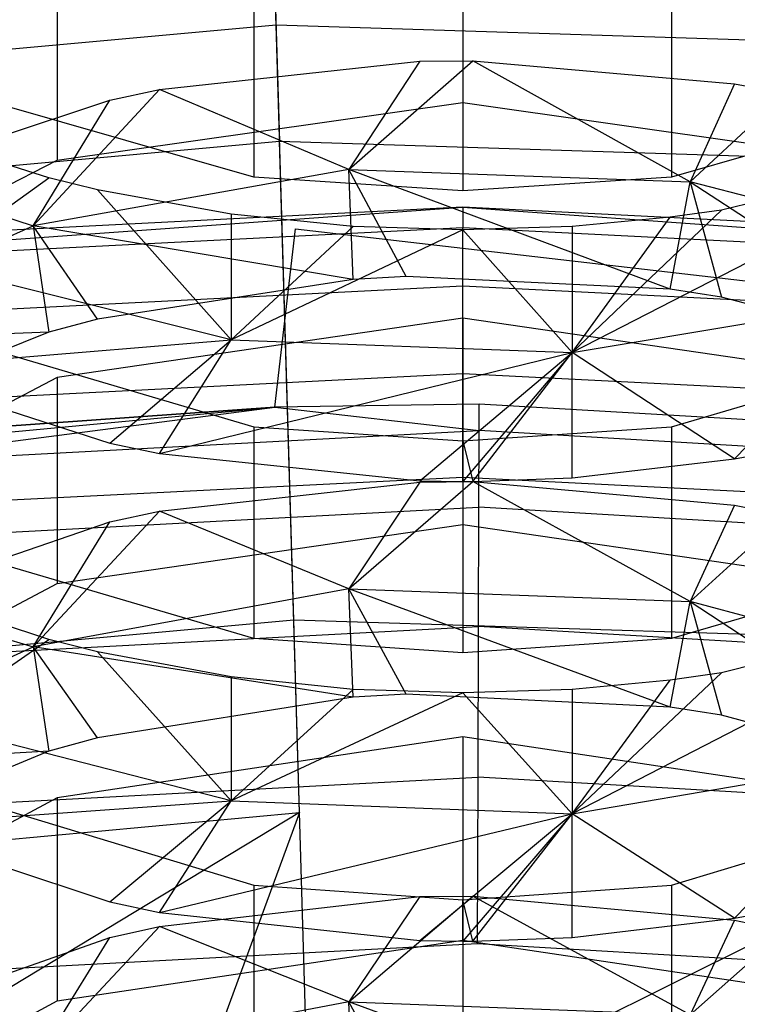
# Model space of a CAD drawing. Extents: x 0.1 to 26.5, y -19.1 to 0.
# Tile 176 of 256: x 13.149 to 13.415, y -9.824 to -9.459. Entities that reach past the tile are written whole.
import ezdxf

# ---------------------------------------------------------------- set-up
doc = ezdxf.new("R2010")
doc.units = 0
doc.header["$LTSCALE"] = 2.54
doc.layers.get('0').update_dxf_attribs({"linetype": 'CONTINUOUS'})

# ---------------------------------------------------------------- blocks, each defined once
blk = doc.blocks.new('7777_STL')
at = {"color": 0}
for p, q in [((13.24397, -9.46085, 36.88943), (13.2383, -9.2709, 36.61939)), ((13.24397, -9.46085, 36.88943), (13.2383, -9.2709, 36.61939)), ((13.23894, -9.29244, 33.35554), (13.24525, -9.50396, 32.97069)), ((13.23894, -9.29244, 33.35554), (13.24525, -9.50396, 32.97069)), ((13.31313, -9.41208, 15.00203), (13.31313, -9.48955, 14.94735)), ((13.31313, -9.41208, 15.00203), (13.31313, -9.48955, 14.94735)), ((13.16287, -9.43344, 15.03229), (13.16287, -9.51091, 14.97761)), ((13.16287, -9.43344, 15.03229), (13.16287, -9.51091, 14.97761)), ((13.23575, -9.43761, 15.75289), (13.23575, -9.51715, 15.70128)), ((13.23575, -9.43761, 15.75289), (13.23575, -9.51715, 15.70128)), ((13.39051, -9.43761, 15.75289), (13.39051, -9.51715, 15.70128)), ((13.39051, -9.43761, 15.75289), (13.39051, -9.51715, 15.70128)), ((13.31313, -9.44272, 15.76077), (13.31313, -9.52226, 15.70916)), ((13.31313, -9.44272, 15.76077), (13.31313, -9.52226, 15.70916)), ((13.24397, -9.46085, 36.88943), (12.9597, -9.48692, 36.88943)), ((13.24397, -9.46085, 36.88943), (12.9597, -9.48692, 36.88943)), ((13.52928, -9.46992, 36.88943), (13.24397, -9.46085, 36.88943)), ((13.25055, -9.68131, 37.13517), (13.24397, -9.46085, 36.88943)), ((13.52928, -9.46992, 36.88943), (13.24397, -9.46085, 36.88943)), ((13.25055, -9.68131, 37.13517), (13.24397, -9.46085, 36.88943)), ((13.20085, -9.48474, 14.94053), (13.2972, -9.47428, 14.92571)), ((13.20085, -9.48474, 14.94053), (13.2972, -9.47428, 14.92571)), ((13.27089, -9.51434, 14.89957), (13.31691, -9.47408, 14.92543)), ((13.27089, -9.51434, 14.89957), (13.31691, -9.47408, 14.92543)), ((13.2972, -9.47428, 14.92571), (13.27089, -9.51434, 14.89957)), ((13.2972, -9.47428, 14.92571), (13.27089, -9.51434, 14.89957)), ((13.2972, -9.47428, 14.92571), (13.31691, -9.47408, 14.92543)), ((13.2972, -9.47428, 14.92571), (13.31691, -9.47408, 14.92543)), ((13.31691, -9.47408, 14.92543), (13.41383, -9.4826, 14.93751)), ((13.39744, -9.51888, 14.90585), (13.31691, -9.47408, 14.92543)), ((13.39744, -9.51888, 14.90585), (13.31691, -9.47408, 14.92543)), ((13.31691, -9.47408, 14.92543), (13.41383, -9.4826, 14.93751)), ((13.23575, -9.51715, 15.70128), (13.09872, -9.478, 15.64095)), ((13.23575, -9.51715, 15.70128), (13.09872, -9.478, 15.64095)), ((13.52754, -9.478, 15.64095), (13.39051, -9.51715, 15.70128)), ((13.52754, -9.478, 15.64095), (13.39051, -9.51715, 15.70128)), ((13.15399, -9.53528, 14.92851), (13.20085, -9.48474, 14.94053)), ((13.15399, -9.53528, 14.92851), (13.20085, -9.48474, 14.94053)), ((13.18237, -9.48868, 14.94612), (13.20085, -9.48474, 14.94053)), ((13.18237, -9.48868, 14.94612), (13.20085, -9.48474, 14.94053)), ((13.27089, -9.51434, 14.89957), (13.20085, -9.48474, 14.94053)), ((13.27089, -9.51434, 14.89957), (13.20085, -9.48474, 14.94053)), ((13.41383, -9.4826, 14.93751), (13.39744, -9.51888, 14.90585)), ((13.41383, -9.4826, 14.93751), (13.39744, -9.51888, 14.90585)), ((13.43254, -9.48618, 14.94257), (13.39744, -9.51888, 14.90585)), ((13.43254, -9.48618, 14.94257), (13.39744, -9.51888, 14.90585)), ((13.41383, -9.4826, 14.93751), (13.43254, -9.48618, 14.94257)), ((13.41383, -9.4826, 14.93751), (13.43254, -9.48618, 14.94257)), ((13.09745, -9.51694, 14.98616), (13.18237, -9.48868, 14.94612)), ((13.09745, -9.51694, 14.98616), (13.18237, -9.48868, 14.94612)), ((13.15399, -9.53528, 14.92851), (13.18237, -9.48868, 14.94612)), ((13.15399, -9.53528, 14.92851), (13.18237, -9.48868, 14.94612)), ((13.16287, -9.51091, 14.97761), (13.31313, -9.48955, 14.94735)), ((13.16287, -9.51091, 14.97761), (13.31313, -9.48955, 14.94735)), ((13.31313, -9.48955, 14.94735), (13.46339, -9.51091, 14.97761)), ((13.31313, -9.48955, 14.94735), (13.46339, -9.51091, 14.97761)), ((13.24525, -9.50396, 32.97069), (12.96628, -9.52954, 32.97069)), ((13.24525, -9.50396, 32.97069), (12.96628, -9.52954, 32.97069)), ((13.15981, -9.51749, 15.70179), (13.1151, -9.50331, 15.67995)), ((13.15981, -9.51749, 15.70179), (13.1151, -9.50331, 15.67995)), ((13.25268, -9.75269, 32.60881), (13.24525, -9.50396, 32.97069)), ((13.25268, -9.75269, 32.60881), (13.24525, -9.50396, 32.97069)), ((13.52526, -9.51286, 32.97069), (13.24525, -9.50396, 32.97069)), ((13.52526, -9.51286, 32.97069), (13.24525, -9.50396, 32.97069)), ((13.49865, -9.50777, 15.68683), (13.35369, -9.58215, 15.69857)), ((13.49865, -9.50777, 15.68683), (13.35369, -9.58215, 15.69857)), ((13.49865, -9.50777, 15.68683), (13.40905, -9.52944, 15.72022)), ((13.49865, -9.50777, 15.68683), (13.40905, -9.52944, 15.72022)), ((13.04703, -9.57008, 15.06146), (13.16287, -9.51091, 14.97761)), ((13.04703, -9.57008, 15.06146), (13.16287, -9.51091, 14.97761)), ((13.27089, -9.51434, 14.89957), (13.15399, -9.53528, 14.92851)), ((13.27089, -9.51434, 14.89957), (13.15399, -9.53528, 14.92851)), ((13.38996, -9.55876, 14.87465), (13.27089, -9.51434, 14.89957)), ((13.27089, -9.51434, 14.89957), (13.39744, -9.51888, 14.90585)), ((13.27089, -9.51434, 14.89957), (13.39744, -9.51888, 14.90585)), ((13.29223, -9.55408, 14.86827), (13.27089, -9.51434, 14.89957)), ((13.38996, -9.55876, 14.87465), (13.27089, -9.51434, 14.89957)), ((13.29223, -9.55408, 14.86827), (13.27089, -9.51434, 14.89957)), ((13.2726, -9.5551, 14.86967), (13.27089, -9.51434, 14.89957)), ((13.2726, -9.5551, 14.86967), (13.27089, -9.51434, 14.89957)), ((13.09745, -9.51694, 14.98616), (13.15399, -9.53528, 14.92851)), ((13.09745, -9.51694, 14.98616), (13.15399, -9.53528, 14.92851)), ((13.1151, -9.54941, 15.64942), (13.15981, -9.51749, 15.70179)), ((13.1151, -9.54941, 15.64942), (13.15981, -9.51749, 15.70179)), ((13.17776, -9.52191, 15.70862), (13.15981, -9.51749, 15.70179)), ((13.17776, -9.52191, 15.70862), (13.15981, -9.51749, 15.70179)), ((13.31313, -9.52226, 15.70916), (13.23575, -9.51715, 15.70128)), ((13.31313, -9.52226, 15.70916), (13.23575, -9.51715, 15.70128)), ((13.39051, -9.51715, 15.70128), (13.31313, -9.52226, 15.70916)), ((13.39051, -9.51715, 15.70128), (13.31313, -9.52226, 15.70916)), ((13.38996, -9.55876, 14.87465), (13.39744, -9.51888, 14.90585)), ((13.38996, -9.55876, 14.87465), (13.39744, -9.51888, 14.90585)), ((13.50995, -9.54836, 14.94659), (13.39744, -9.51888, 14.90585)), ((13.39744, -9.51888, 14.90585), (13.40905, -9.56165, 14.87857)), ((13.39744, -9.51888, 14.90585), (13.40905, -9.56165, 14.87857)), ((13.39744, -9.51888, 14.90585), (13.49865, -9.58524, 14.91064)), ((13.39744, -9.51888, 14.90585), (13.49865, -9.58524, 14.91064)), ((13.50995, -9.54836, 14.94659), (13.39744, -9.51888, 14.90585)), ((13.2273, -9.53092, 15.7225), (13.17776, -9.52191, 15.70862)), ((13.17776, -9.52191, 15.70862), (13.2273, -9.57753, 15.69164)), ((13.17776, -9.52191, 15.70862), (13.2273, -9.57753, 15.69164)), ((13.2273, -9.53092, 15.7225), (13.17776, -9.52191, 15.70862)), ((12.99292, -9.55124, 28.37834), (13.31313, -9.52834, 28.37834)), ((12.99292, -9.55124, 28.37834), (13.31313, -9.52834, 28.37834)), ((13.31313, -9.52834, 28.37834), (13.0855, -9.53988, 25.47834)), ((13.31313, -9.52834, 25.47834), (13.0855, -9.53988, 25.47834)), ((13.31313, -9.52834, 28.37834), (13.0855, -9.53988, 25.47834)), ((13.31313, -9.52834, 25.47834), (13.0855, -9.53988, 25.47834)), ((13.54076, -9.53988, 25.47834), (13.31313, -9.52834, 28.37834)), ((13.31313, -9.52834, 28.37834), (13.63334, -9.55124, 28.37834)), ((13.54076, -9.53988, 25.47834), (13.31313, -9.52834, 28.37834)), ((13.54076, -9.53988, 25.47834), (13.31313, -9.52834, 25.47834)), ((13.31313, -9.52834, 25.47834), (13.31313, -9.52834, 28.37834)), ((13.31313, -9.52834, 25.47834), (13.31313, -9.52834, 28.37834)), ((13.31313, -9.52834, 28.37834), (13.63334, -9.55124, 28.37834)), ((13.31313, -9.52834, 25.47834), (13.31313, -9.53595, 25.44008)), ((13.54076, -9.53988, 25.47834), (13.31313, -9.52834, 25.47834)), ((13.31313, -9.52834, 25.47834), (13.31313, -9.53595, 25.44008)), ((13.40905, -9.52944, 15.72022), (13.35369, -9.58215, 15.69857)), ((13.40905, -9.52944, 15.72022), (13.35369, -9.58215, 15.69857)), ((13.40905, -9.52944, 15.72022), (13.38995, -9.53209, 15.7243)), ((13.40905, -9.52944, 15.72022), (13.38995, -9.53209, 15.7243)), ((13.27259, -9.53546, 15.72949), (13.2273, -9.53092, 15.7225)), ((13.2273, -9.53092, 15.7225), (13.2273, -9.57753, 15.69164)), ((13.2273, -9.53092, 15.7225), (13.2273, -9.57753, 15.69164)), ((13.27259, -9.53546, 15.72949), (13.2273, -9.53092, 15.7225)), ((13.38995, -9.53209, 15.7243), (13.35369, -9.53546, 15.72949)), ((13.35369, -9.58215, 15.69857), (13.38995, -9.53209, 15.7243)), ((13.35369, -9.58215, 15.69857), (13.38995, -9.53209, 15.7243)), ((13.38995, -9.53209, 15.7243), (13.35369, -9.53546, 15.72949)), ((13.05688, -9.57826, 14.98791), (13.15399, -9.53528, 14.92851)), ((13.05688, -9.57826, 14.98791), (13.15399, -9.53528, 14.92851)), ((13.31313, -9.53595, 25.44008), (13.08627, -9.54746, 25.44008)), ((13.31313, -9.53595, 25.44008), (13.08627, -9.54746, 25.44008)), ((13.15399, -9.53528, 14.92851), (13.15981, -9.57466, 14.89626)), ((13.2726, -9.5551, 14.86967), (13.15399, -9.53528, 14.92851)), ((13.2726, -9.5551, 14.86967), (13.15399, -9.53528, 14.92851)), ((13.17776, -9.56984, 14.88971), (13.15399, -9.53528, 14.92851)), ((13.17776, -9.56984, 14.88971), (13.15399, -9.53528, 14.92851)), ((13.15399, -9.53528, 14.92851), (13.15981, -9.57466, 14.89626)), ((13.27259, -9.53546, 15.72949), (13.2273, -9.57753, 15.69164)), ((13.27259, -9.53546, 15.72949), (13.2273, -9.57753, 15.69164)), ((13.31313, -9.53674, 15.73146), (13.2273, -9.57753, 15.69164)), ((13.31313, -9.53674, 15.73146), (13.2273, -9.57753, 15.69164)), ((13.24354, -9.60241, 28.87422), (13.25117, -9.53637, 28.87422)), ((13.24354, -9.60241, 29.47422), (13.25117, -9.53637, 29.47422)), ((13.24354, -9.60241, 28.87422), (13.25117, -9.53637, 28.87422)), ((13.24354, -9.60241, 29.47422), (13.25117, -9.53637, 29.47422)), ((13.25117, -9.53637, 28.87422), (13.88459, -9.60954, 28.87422)), ((13.25117, -9.53637, 29.47422), (13.25117, -9.53637, 28.87422)), ((13.25117, -9.53637, 29.47422), (13.88459, -9.60954, 29.47422)), ((13.25117, -9.53637, 28.87422), (13.88459, -9.60954, 28.87422)), ((13.25117, -9.53637, 29.47422), (13.25117, -9.53637, 28.87422)), ((13.25117, -9.53637, 29.47422), (13.88459, -9.60954, 29.47422)), ((13.31313, -9.53674, 15.73146), (13.27259, -9.53546, 15.72949)), ((13.31313, -9.53674, 15.73146), (13.27259, -9.53546, 15.72949)), ((13.35369, -9.53546, 15.72949), (13.31313, -9.53674, 15.73146)), ((13.35369, -9.53546, 15.72949), (13.31313, -9.53674, 15.73146)), ((13.53999, -9.54746, 25.44008), (13.31313, -9.53595, 25.44008)), ((13.31313, -9.55763, 25.40763), (13.31313, -9.53595, 25.44008)), ((13.53999, -9.54746, 25.44008), (13.31313, -9.53595, 25.44008)), ((13.31313, -9.55763, 25.40763), (13.31313, -9.53595, 25.44008)), ((13.31313, -9.53674, 15.73146), (13.35369, -9.58215, 15.69857)), ((13.31313, -9.53674, 15.73146), (13.35369, -9.58215, 15.69857)), ((13.35369, -9.53546, 15.72949), (13.35369, -9.58215, 15.69857)), ((13.35369, -9.53546, 15.72949), (13.35369, -9.58215, 15.69857)), ((13.2273, -9.57753, 15.69164), (13.1151, -9.54941, 15.64942)), ((13.2273, -9.57753, 15.69164), (13.1151, -9.54941, 15.64942)), ((13.2726, -9.5551, 14.86967), (13.17776, -9.56984, 14.88971)), ((13.2726, -9.5551, 14.86967), (13.17776, -9.56984, 14.88971)), ((13.29223, -9.55408, 14.86827), (13.2726, -9.5551, 14.86967)), ((13.29223, -9.55408, 14.86827), (13.2726, -9.5551, 14.86967)), ((13.38996, -9.55876, 14.87465), (13.29223, -9.55408, 14.86827)), ((13.38996, -9.55876, 14.87465), (13.29223, -9.55408, 14.86827)), ((13.31313, -9.55763, 25.40763), (13.08846, -9.56902, 25.40763)), ((13.31313, -9.55763, 25.40763), (13.08846, -9.56902, 25.40763)), ((13.53779, -9.56902, 25.40763), (13.31313, -9.55763, 25.40763)), ((13.31313, -9.59007, 25.38596), (13.31313, -9.55763, 25.40763)), ((13.53779, -9.56902, 25.40763), (13.31313, -9.55763, 25.40763)), ((13.31313, -9.59007, 25.38596), (13.31313, -9.55763, 25.40763)), ((13.40905, -9.56165, 14.87857), (13.38996, -9.55876, 14.87465)), ((13.40905, -9.56165, 14.87857), (13.38996, -9.55876, 14.87465)), ((13.35369, -9.58215, 15.69857), (13.47077, -9.56266, 15.66931)), ((13.35369, -9.58215, 15.69857), (13.47077, -9.56266, 15.66931)), ((13.49865, -9.58524, 14.91064), (13.40905, -9.56165, 14.87857)), ((13.49865, -9.58524, 14.91064), (13.40905, -9.56165, 14.87857)), ((13.41383, -9.62164, 15.65714), (13.47077, -9.56266, 15.66931)), ((13.41383, -9.62164, 15.65714), (13.47077, -9.56266, 15.66931)), ((13.09872, -9.56936, 15.57991), (13.23575, -9.60968, 15.63946)), ((13.09872, -9.56936, 15.57991), (13.23575, -9.60968, 15.63946)), ((13.17776, -9.56984, 14.88971), (13.15981, -9.57466, 14.89626)), ((13.17776, -9.56984, 14.88971), (13.15981, -9.57466, 14.89626)), ((13.31313, -9.5695, 14.88925), (13.16287, -9.59145, 14.91908)), ((13.31313, -9.5695, 14.88925), (13.16287, -9.59145, 14.91908)), ((13.46339, -9.59145, 14.91908), (13.31313, -9.5695, 14.88925)), ((13.31313, -9.5695, 14.88925), (13.31313, -9.64589, 14.83307)), ((13.46339, -9.59145, 14.91908), (13.31313, -9.5695, 14.88925)), ((13.31313, -9.5695, 14.88925), (13.31313, -9.64589, 14.83307)), ((13.39051, -9.60968, 15.63946), (13.52754, -9.56936, 15.57991)), ((13.39051, -9.60968, 15.63946), (13.52754, -9.56936, 15.57991)), ((13.15981, -9.57466, 14.89626), (13.05688, -9.57826, 14.98791)), ((13.15981, -9.57466, 14.89626), (13.05688, -9.57826, 14.98791)), ((13.15981, -9.57466, 14.89626), (13.07856, -9.60717, 14.94046)), ((13.15981, -9.57466, 14.89626), (13.07856, -9.60717, 14.94046)), ((13.09744, -9.58826, 15.60782), (13.2273, -9.57753, 15.69164)), ((13.09744, -9.58826, 15.60782), (13.2273, -9.57753, 15.69164)), ((13.18236, -9.61573, 15.64841), (13.2273, -9.57753, 15.69164)), ((13.18236, -9.61573, 15.64841), (13.2273, -9.57753, 15.69164)), ((13.20084, -9.61957, 15.65408), (13.2273, -9.57753, 15.69164)), ((13.20084, -9.61957, 15.65408), (13.2273, -9.57753, 15.69164)), ((13.2273, -9.57753, 15.69164), (13.35369, -9.58215, 15.69857)), ((13.2273, -9.57753, 15.69164), (13.35369, -9.58215, 15.69857)), ((13.20084, -9.61957, 15.65408), (13.35369, -9.58215, 15.69857)), ((13.20084, -9.61957, 15.65408), (13.35369, -9.58215, 15.69857)), ((13.2972, -9.62974, 15.66909), (13.35369, -9.58215, 15.69857)), ((13.2972, -9.62974, 15.66909), (13.35369, -9.58215, 15.69857)), ((13.35369, -9.58215, 15.69857), (13.31313, -9.62994, 15.6694)), ((13.35369, -9.58215, 15.69857), (13.31313, -9.62994, 15.6694)), ((13.3169, -9.62993, 15.66938), (13.35369, -9.58215, 15.69857)), ((13.3169, -9.62993, 15.66938), (13.35369, -9.58215, 15.69857)), ((13.35369, -9.62862, 15.66744), (13.35369, -9.58215, 15.69857)), ((13.35369, -9.62862, 15.66744), (13.35369, -9.58215, 15.69857)), ((13.41383, -9.62164, 15.65714), (13.35369, -9.58215, 15.69857)), ((13.41383, -9.62164, 15.65714), (13.35369, -9.58215, 15.69857)), ((13.09744, -9.58826, 15.60782), (13.18236, -9.61573, 15.64841)), ((13.09744, -9.58826, 15.60782), (13.18236, -9.61573, 15.64841)), ((13.16287, -9.59145, 14.91908), (13.04703, -9.65225, 15.00175)), ((13.16287, -9.59145, 14.91908), (13.04703, -9.65225, 15.00175)), ((13.31313, -9.59007, 25.38596), (13.09174, -9.6013, 25.38596)), ((13.31313, -9.59007, 25.38596), (13.09174, -9.6013, 25.38596)), ((13.16287, -9.59145, 14.91908), (13.16287, -9.66783, 14.8629)), ((13.16287, -9.59145, 14.91908), (13.16287, -9.66783, 14.8629)), ((13.53451, -9.6013, 25.38596), (13.31313, -9.59007, 25.38596)), ((13.31313, -9.62834, 25.37834), (13.31313, -9.59007, 25.38596)), ((13.53451, -9.6013, 25.38596), (13.31313, -9.59007, 25.38596)), ((13.31313, -9.62834, 25.37834), (13.31313, -9.59007, 25.38596)), ((12.9774, -9.62734, 28.87422), (13.24354, -9.60241, 28.87422)), ((12.9774, -9.62734, 28.87422), (13.24354, -9.60241, 28.87422)), ((13.24354, -9.60241, 28.87422), (13.07545, -9.61431, 29.47422)), ((13.07545, -9.61431, 29.47422), (13.24354, -9.60241, 29.47422)), ((13.24354, -9.60241, 28.87422), (13.07545, -9.61431, 29.47422)), ((13.07545, -9.61431, 29.47422), (13.24354, -9.60241, 29.47422)), ((13.07652, -9.62404, 29.53603), (13.24354, -9.60241, 29.47422)), ((13.07652, -9.62404, 29.53603), (13.24354, -9.60241, 29.47422)), ((13.31924, -9.60131, 29.47422), (13.24354, -9.60241, 29.47422)), ((13.31924, -9.60131, 29.47422), (13.24354, -9.60241, 29.47422)), ((13.24354, -9.60241, 29.47422), (13.24354, -9.60241, 28.87422)), ((13.24354, -9.60241, 29.47422), (13.31921, -9.6111, 29.53603)), ((13.24354, -9.60241, 29.47422), (13.31921, -9.6111, 29.53603)), ((13.24354, -9.60241, 29.47422), (13.24354, -9.60241, 28.87422)), ((13.31921, -9.6111, 29.53603), (13.31924, -9.60131, 29.47422)), ((13.31921, -9.6111, 29.53603), (13.31924, -9.60131, 29.47422)), ((13.56295, -9.61568, 29.47422), (13.31924, -9.60131, 29.47422)), ((13.56295, -9.61568, 29.47422), (13.31924, -9.60131, 29.47422)), ((13.23575, -9.60968, 15.63946), (13.31313, -9.61494, 15.64724)), ((13.23575, -9.60968, 15.63946), (13.31313, -9.61494, 15.64724)), ((13.23575, -9.60968, 15.63946), (13.23575, -9.6882, 15.58631)), ((13.23575, -9.60968, 15.63946), (13.23575, -9.6882, 15.58631)), ((13.31313, -9.61494, 15.64724), (13.39051, -9.60968, 15.63946)), ((13.31313, -9.61494, 15.64724), (13.39051, -9.60968, 15.63946)), ((13.39051, -9.60968, 15.63946), (13.39051, -9.6882, 15.58631)), ((13.39051, -9.60968, 15.63946), (13.39051, -9.6882, 15.58631)), ((13.07652, -9.62404, 29.53603), (13.31921, -9.6111, 29.53603)), ((13.07652, -9.62404, 29.53603), (13.31921, -9.6111, 29.53603)), ((13.31913, -9.6395, 29.59178), (13.31921, -9.6111, 29.53603)), ((13.31913, -9.6395, 29.59178), (13.31921, -9.6111, 29.53603)), ((13.56182, -9.62541, 29.53603), (13.31921, -9.6111, 29.53603)), ((13.56182, -9.62541, 29.53603), (13.31921, -9.6111, 29.53603)), ((13.18236, -9.61573, 15.64841), (13.20084, -9.61957, 15.65408)), ((13.18236, -9.61573, 15.64841), (13.20084, -9.61957, 15.65408)), ((13.31313, -9.61494, 15.64724), (13.3169, -9.62993, 15.66938)), ((13.31313, -9.62994, 15.6694), (13.31313, -9.61494, 15.64724)), ((13.31313, -9.61494, 15.64724), (13.31313, -9.69347, 15.59409)), ((13.31313, -9.61494, 15.64724), (13.31313, -9.69347, 15.59409)), ((13.20084, -9.61957, 15.65408), (13.2972, -9.62974, 15.66909)), ((13.20084, -9.61957, 15.65408), (13.2972, -9.62974, 15.66909)), ((13.41383, -9.62164, 15.65714), (13.43253, -9.61817, 15.65201)), ((13.41383, -9.62164, 15.65714), (13.43253, -9.61817, 15.65201)), ((13.35369, -9.62862, 15.66744), (13.41383, -9.62164, 15.65714)), ((13.35369, -9.62862, 15.66744), (13.41383, -9.62164, 15.65714)), ((13.09562, -9.63937, 25.37834), (13.31313, -9.62834, 25.37834)), ((13.09562, -9.63937, 25.37834), (13.31313, -9.62834, 25.37834)), ((13.31313, -9.62834, 25.37834), (13.53064, -9.63937, 25.37834)), ((13.31313, -9.62834, 25.37834), (13.53064, -9.63937, 25.37834)), ((13.20085, -9.64093, 14.82633), (13.2972, -9.63019, 14.81172)), ((13.20085, -9.64093, 14.82633), (13.2972, -9.63019, 14.81172)), ((13.27089, -9.66981, 14.78475), (13.31691, -9.62999, 14.81144)), ((13.27089, -9.66981, 14.78475), (13.31691, -9.62999, 14.81144)), ((13.2972, -9.63019, 14.81172), (13.27089, -9.66981, 14.78475)), ((13.2972, -9.63019, 14.81172), (13.27089, -9.66981, 14.78475)), ((13.2972, -9.62974, 15.66909), (13.31313, -9.62994, 15.6694)), ((13.2972, -9.62974, 15.66909), (13.31313, -9.62994, 15.6694)), ((13.2972, -9.63019, 14.81172), (13.31691, -9.62999, 14.81144)), ((13.2972, -9.63019, 14.81172), (13.31691, -9.62999, 14.81144)), ((13.31313, -9.62994, 15.6694), (13.3169, -9.62993, 15.66938)), ((13.3169, -9.62993, 15.66938), (13.35369, -9.62862, 15.66744)), ((13.3169, -9.62993, 15.66938), (13.35369, -9.62862, 15.66744)), ((13.31691, -9.62999, 14.81144), (13.41383, -9.63874, 14.82335)), ((13.39744, -9.67447, 14.79094), (13.31691, -9.62999, 14.81144)), ((13.39744, -9.67447, 14.79094), (13.31691, -9.62999, 14.81144)), ((13.31691, -9.62999, 14.81144), (13.41383, -9.63874, 14.82335)), ((13.41383, -9.63874, 14.82335), (13.39744, -9.67447, 14.79094)), ((13.41383, -9.63874, 14.82335), (13.39744, -9.67447, 14.79094)), ((13.41383, -9.63874, 14.82335), (13.43254, -9.64242, 14.82834)), ((13.41383, -9.63874, 14.82335), (13.43254, -9.64242, 14.82834)), ((13.07962, -9.65228, 29.59178), (13.31913, -9.6395, 29.59178)), ((13.07962, -9.65228, 29.59178), (13.31913, -9.6395, 29.59178)), ((13.15399, -9.69131, 14.81327), (13.20085, -9.64093, 14.82633)), ((13.15399, -9.69131, 14.81327), (13.20085, -9.64093, 14.82633)), ((13.18237, -9.64499, 14.83185), (13.20085, -9.64093, 14.82633)), ((13.18237, -9.64499, 14.83185), (13.20085, -9.64093, 14.82633)), ((13.27089, -9.66981, 14.78475), (13.20085, -9.64093, 14.82633)), ((13.27089, -9.66981, 14.78475), (13.20085, -9.64093, 14.82633)), ((13.319, -9.68375, 29.63603), (13.31913, -9.6395, 29.59178)), ((13.319, -9.68375, 29.63603), (13.31913, -9.6395, 29.59178)), ((13.55856, -9.65362, 29.59178), (13.31913, -9.6395, 29.59178)), ((13.55856, -9.65362, 29.59178), (13.31913, -9.6395, 29.59178)), ((13.43254, -9.64242, 14.82834), (13.39744, -9.67447, 14.79094)), ((13.43254, -9.64242, 14.82834), (13.39744, -9.67447, 14.79094)), ((13.09745, -9.67403, 14.87132), (13.18237, -9.64499, 14.83185)), ((13.09745, -9.67403, 14.87132), (13.18237, -9.64499, 14.83185)), ((13.15399, -9.69131, 14.81327), (13.18237, -9.64499, 14.83185)), ((13.15399, -9.69131, 14.81327), (13.18237, -9.64499, 14.83185)), ((13.16287, -9.66783, 14.8629), (13.31313, -9.64589, 14.83307)), ((13.16287, -9.66783, 14.8629), (13.31313, -9.64589, 14.83307)), ((13.31313, -9.64589, 14.83307), (13.46339, -9.66783, 14.8629)), ((13.31313, -9.64589, 14.83307), (13.46339, -9.66783, 14.8629)), ((13.23575, -9.6882, 15.58631), (13.09872, -9.64789, 15.52675)), ((13.23575, -9.6882, 15.58631), (13.09872, -9.64789, 15.52675)), ((13.52754, -9.64789, 15.52675), (13.39051, -9.6882, 15.58631)), ((13.52754, -9.64789, 15.52675), (13.39051, -9.6882, 15.58631)), ((13.04703, -9.72864, 14.94557), (13.16287, -9.66783, 14.8629)), ((13.04703, -9.72864, 14.94557), (13.16287, -9.66783, 14.8629)), ((13.27089, -9.66981, 14.78475), (13.15399, -9.69131, 14.81327)), ((13.27089, -9.66981, 14.78475), (13.15399, -9.69131, 14.81327)), ((13.38996, -9.71361, 14.75906), (13.27089, -9.66981, 14.78475)), ((13.27089, -9.66981, 14.78475), (13.39744, -9.67447, 14.79094)), ((13.27089, -9.66981, 14.78475), (13.39744, -9.67447, 14.79094)), ((13.29223, -9.7088, 14.75278), (13.27089, -9.66981, 14.78475)), ((13.38996, -9.71361, 14.75906), (13.27089, -9.66981, 14.78475)), ((13.29223, -9.7088, 14.75278), (13.27089, -9.66981, 14.78475)), ((13.2726, -9.70985, 14.75415), (13.27089, -9.66981, 14.78475)), ((13.2726, -9.70985, 14.75415), (13.27089, -9.66981, 14.78475)), ((13.09745, -9.67403, 14.87132), (13.15399, -9.69131, 14.81327)), ((13.09745, -9.67403, 14.87132), (13.15399, -9.69131, 14.81327)), ((13.15981, -9.68852, 15.58678), (13.1151, -9.67392, 15.56522)), ((13.15981, -9.68852, 15.58678), (13.1151, -9.67392, 15.56522)), ((13.38996, -9.71361, 14.75906), (13.39744, -9.67447, 14.79094)), ((13.38996, -9.71361, 14.75906), (13.39744, -9.67447, 14.79094)), ((13.50995, -9.70474, 14.83109), (13.39744, -9.67447, 14.79094)), ((13.39744, -9.67447, 14.79094), (13.40905, -9.71657, 14.76292)), ((13.39744, -9.67447, 14.79094), (13.40905, -9.71657, 14.76292)), ((13.39744, -9.67447, 14.79094), (13.49865, -9.7408, 14.79452)), ((13.39744, -9.67447, 14.79094), (13.49865, -9.7408, 14.79452)), ((13.50995, -9.70474, 14.83109), (13.39744, -9.67447, 14.79094)), ((13.49865, -9.67852, 15.572), (13.35369, -9.75312, 15.58229)), ((13.49865, -9.67852, 15.572), (13.35369, -9.75312, 15.58229)), ((13.49865, -9.67852, 15.572), (13.40905, -9.70083, 15.60497)), ((13.49865, -9.67852, 15.572), (13.40905, -9.70083, 15.60497)), ((13.25055, -9.68131, 37.13517), (12.99332, -9.70489, 37.13517)), ((13.25055, -9.68131, 37.13517), (12.99332, -9.70489, 37.13517)), ((13.50872, -9.68951, 37.13517), (13.25055, -9.68131, 37.13517)), ((13.25794, -9.92918, 37.3532), (13.25055, -9.68131, 37.13517)), ((13.50872, -9.68951, 37.13517), (13.25055, -9.68131, 37.13517)), ((13.25794, -9.92918, 37.3532), (13.25055, -9.68131, 37.13517)), ((13.08445, -9.69626, 29.63603), (13.319, -9.68375, 29.63603)), ((13.08445, -9.69626, 29.63603), (13.319, -9.68375, 29.63603)), ((13.31885, -9.7395, 29.66443), (13.319, -9.68375, 29.63603)), ((13.31885, -9.7395, 29.66443), (13.319, -9.68375, 29.63603)), ((13.55349, -9.69758, 29.63603), (13.319, -9.68375, 29.63603)), ((13.55349, -9.69758, 29.63603), (13.319, -9.68375, 29.63603)), ((13.1151, -9.71943, 15.53379), (13.15981, -9.68852, 15.58678)), ((13.1151, -9.71943, 15.53379), (13.15981, -9.68852, 15.58678)), ((13.17776, -9.69308, 15.59351), (13.15981, -9.68852, 15.58678)), ((13.17776, -9.69308, 15.59351), (13.15981, -9.68852, 15.58678)), ((13.31313, -9.69347, 15.59409), (13.23575, -9.6882, 15.58631)), ((13.31313, -9.69347, 15.59409), (13.23575, -9.6882, 15.58631)), ((13.39051, -9.6882, 15.58631), (13.31313, -9.69347, 15.59409)), ((13.39051, -9.6882, 15.58631), (13.31313, -9.69347, 15.59409)), ((13.05688, -9.73544, 14.87182), (13.15399, -9.69131, 14.81327)), ((13.05688, -9.73544, 14.87182), (13.15399, -9.69131, 14.81327)), ((13.15399, -9.69131, 14.81327), (13.15981, -9.72994, 14.78035)), ((13.2726, -9.70985, 14.75415), (13.15399, -9.69131, 14.81327)), ((13.2726, -9.70985, 14.75415), (13.15399, -9.69131, 14.81327)), ((13.17776, -9.72499, 14.7739), (13.15399, -9.69131, 14.81327)), ((13.17776, -9.72499, 14.7739), (13.15399, -9.69131, 14.81327)), ((13.15399, -9.69131, 14.81327), (13.15981, -9.72994, 14.78035)), ((13.2273, -9.70236, 15.60722), (13.17776, -9.69308, 15.59351)), ((13.17776, -9.69308, 15.59351), (13.2273, -9.74836, 15.57545)), ((13.17776, -9.69308, 15.59351), (13.2273, -9.74836, 15.57545)), ((13.2273, -9.70236, 15.60722), (13.17776, -9.69308, 15.59351)), ((13.40905, -9.70083, 15.60497), (13.35369, -9.75312, 15.58229)), ((13.40905, -9.70083, 15.60497), (13.35369, -9.75312, 15.58229)), ((13.40905, -9.70083, 15.60497), (13.38995, -9.70356, 15.609)), ((13.40905, -9.70083, 15.60497), (13.38995, -9.70356, 15.609)), ((13.2726, -9.70703, 15.61412), (13.2273, -9.70236, 15.60722)), ((13.2273, -9.70236, 15.60722), (13.2273, -9.74836, 15.57545)), ((13.2273, -9.70236, 15.60722), (13.2273, -9.74836, 15.57545)), ((13.2726, -9.70703, 15.61412), (13.2273, -9.70236, 15.60722)), ((13.38995, -9.70356, 15.609), (13.35369, -9.70702, 15.61412)), ((13.35369, -9.75312, 15.58229), (13.38995, -9.70356, 15.609)), ((13.35369, -9.75312, 15.58229), (13.38995, -9.70356, 15.609)), ((13.38995, -9.70356, 15.609), (13.35369, -9.70702, 15.61412)), ((13.2726, -9.70703, 15.61412), (13.2273, -9.74836, 15.57545)), ((13.2726, -9.70703, 15.61412), (13.2273, -9.74836, 15.57545)), ((13.31313, -9.70835, 15.61607), (13.2273, -9.74836, 15.57545)), ((13.31313, -9.70835, 15.61607), (13.2273, -9.74836, 15.57545)), ((13.31313, -9.70835, 15.61607), (13.2726, -9.70703, 15.61412)), ((13.31313, -9.70835, 15.61607), (13.2726, -9.70703, 15.61412)), ((13.35369, -9.70702, 15.61412), (13.31313, -9.70835, 15.61607)), ((13.35369, -9.70702, 15.61412), (13.31313, -9.70835, 15.61607)), ((13.31313, -9.70835, 15.61607), (13.35369, -9.75312, 15.58229)), ((13.31313, -9.70835, 15.61607), (13.35369, -9.75312, 15.58229)), ((13.35369, -9.70702, 15.61412), (13.35369, -9.75312, 15.58229)), ((13.35369, -9.70702, 15.61412), (13.35369, -9.75312, 15.58229)), ((13.2726, -9.70985, 14.75415), (13.17776, -9.72499, 14.7739)), ((13.2726, -9.70985, 14.75415), (13.17776, -9.72499, 14.7739)), ((13.29223, -9.7088, 14.75278), (13.2726, -9.70985, 14.75415)), ((13.29223, -9.7088, 14.75278), (13.2726, -9.70985, 14.75415)), ((13.38996, -9.71361, 14.75906), (13.29223, -9.7088, 14.75278)), ((13.38996, -9.71361, 14.75906), (13.29223, -9.7088, 14.75278)), ((13.40905, -9.71657, 14.76292), (13.38996, -9.71361, 14.75906)), ((13.40905, -9.71657, 14.76292), (13.38996, -9.71361, 14.75906)), ((13.2273, -9.74836, 15.57545), (13.1151, -9.71943, 15.53379)), ((13.2273, -9.74836, 15.57545), (13.1151, -9.71943, 15.53379)), ((13.49865, -9.7408, 14.79452), (13.40905, -9.71657, 14.76292)), ((13.49865, -9.7408, 14.79452), (13.40905, -9.71657, 14.76292)), ((13.17776, -9.72499, 14.7739), (13.15981, -9.72994, 14.78035)), ((13.17776, -9.72499, 14.7739), (13.15981, -9.72994, 14.78035)), ((13.31313, -9.72463, 14.77343), (13.16287, -9.74716, 14.80282)), ((13.31313, -9.72463, 14.77343), (13.16287, -9.74716, 14.80282)), ((13.46339, -9.74716, 14.80282), (13.31313, -9.72463, 14.77343)), ((13.31313, -9.72463, 14.77343), (13.31313, -9.79989, 14.71574)), ((13.46339, -9.74716, 14.80282), (13.31313, -9.72463, 14.77343)), ((13.31313, -9.72463, 14.77343), (13.31313, -9.79989, 14.71574)), ((13.15981, -9.72994, 14.78035), (13.05688, -9.73544, 14.87182)), ((13.15981, -9.72994, 14.78035), (13.05688, -9.73544, 14.87182)), ((13.15981, -9.72994, 14.78035), (13.07856, -9.76332, 14.8239)), ((13.15981, -9.72994, 14.78035), (13.07856, -9.76332, 14.8239)), ((13.35369, -9.75312, 15.58229), (13.47077, -9.73307, 15.55342)), ((13.35369, -9.75312, 15.58229), (13.47077, -9.73307, 15.55342)), ((13.41383, -9.79181, 15.5401), (13.47077, -9.73307, 15.55342)), ((13.41383, -9.79181, 15.5401), (13.47077, -9.73307, 15.55342)), ((13.09053, -9.75168, 29.66443), (13.31885, -9.7395, 29.66443)), ((13.09053, -9.75168, 29.66443), (13.31885, -9.7395, 29.66443)), ((13.09872, -9.73806, 15.46393), (13.23575, -9.77953, 15.52269)), ((13.09872, -9.73806, 15.46393), (13.23575, -9.77953, 15.52269)), ((13.31867, -9.80131, 29.67422), (13.31885, -9.7395, 29.66443)), ((13.31867, -9.80131, 29.67422), (13.31885, -9.7395, 29.66443)), ((13.54709, -9.75296, 29.66443), (13.31885, -9.7395, 29.66443)), ((13.54709, -9.75296, 29.66443), (13.31885, -9.7395, 29.66443)), ((13.39051, -9.77953, 15.52269), (13.52754, -9.73806, 15.46393)), ((13.39051, -9.77953, 15.52269), (13.52754, -9.73806, 15.46393)), ((13.16287, -9.74716, 14.80282), (13.04703, -9.80959, 14.88427)), ((13.16287, -9.74716, 14.80282), (13.04703, -9.80959, 14.88427)), ((13.09744, -9.75747, 15.49144), (13.2273, -9.74836, 15.57545)), ((13.09744, -9.75747, 15.49144), (13.2273, -9.74836, 15.57545)), ((13.16287, -9.74716, 14.80282), (13.16287, -9.82242, 14.74514)), ((13.16287, -9.74716, 14.80282), (13.16287, -9.82242, 14.74514)), ((13.18236, -9.78573, 15.53148), (13.2273, -9.74836, 15.57545)), ((13.18236, -9.78573, 15.53148), (13.2273, -9.74836, 15.57545)), ((13.20084, -9.78967, 15.53707), (13.2273, -9.74836, 15.57545)), ((13.20084, -9.78967, 15.53707), (13.2273, -9.74836, 15.57545)), ((13.2273, -9.74836, 15.57545), (13.35369, -9.75312, 15.58229)), ((13.2273, -9.74836, 15.57545), (13.35369, -9.75312, 15.58229)), ((13.25268, -9.75269, 32.60881), (12.92317, -9.95178, 32.37004)), ((13.25268, -9.75269, 32.60881), (12.92317, -9.95178, 32.37004)), ((13.00421, -9.77548, 32.60881), (13.25268, -9.75269, 32.60881)), ((13.00421, -9.77548, 32.60881), (13.25268, -9.75269, 32.60881)), ((13.25268, -9.75269, 32.60881), (13.19327, -9.91447, 32.37004)), ((13.25268, -9.75269, 32.60881), (13.19327, -9.91447, 32.37004)), ((13.20084, -9.78967, 15.53707), (13.35369, -9.75312, 15.58229)), ((13.20084, -9.78967, 15.53707), (13.35369, -9.75312, 15.58229)), ((13.2972, -9.80013, 15.55189), (13.35369, -9.75312, 15.58229)), ((13.2972, -9.80013, 15.55189), (13.35369, -9.75312, 15.58229)), ((13.35369, -9.75312, 15.58229), (13.31313, -9.80034, 15.55219)), ((13.35369, -9.75312, 15.58229), (13.31313, -9.80034, 15.55219)), ((13.3169, -9.80033, 15.55217), (13.35369, -9.75312, 15.58229)), ((13.3169, -9.80033, 15.55217), (13.35369, -9.75312, 15.58229)), ((13.35369, -9.79898, 15.55026), (13.35369, -9.75312, 15.58229)), ((13.35369, -9.79898, 15.55026), (13.35369, -9.75312, 15.58229)), ((13.41383, -9.79181, 15.5401), (13.35369, -9.75312, 15.58229)), ((13.41383, -9.79181, 15.5401), (13.35369, -9.75312, 15.58229)), ((13.09744, -9.75747, 15.49144), (13.18236, -9.78573, 15.53148)), ((13.09744, -9.75747, 15.49144), (13.18236, -9.78573, 15.53148)), ((13.50206, -9.76062, 32.60881), (13.19327, -9.91447, 32.37004)), ((13.50206, -9.76062, 32.60881), (13.19327, -9.91447, 32.37004)), ((13.23575, -9.77953, 15.52269), (13.31313, -9.78494, 15.53037)), ((13.23575, -9.77953, 15.52269), (13.31313, -9.78494, 15.53037)), ((13.23575, -9.77953, 15.52269), (13.23575, -9.857, 15.46802)), ((13.23575, -9.77953, 15.52269), (13.23575, -9.857, 15.46802)), ((13.31313, -9.78494, 15.53037), (13.39051, -9.77953, 15.52269)), ((13.31313, -9.78494, 15.53037), (13.39051, -9.77953, 15.52269)), ((13.39051, -9.77953, 15.52269), (13.39051, -9.857, 15.46802)), ((13.39051, -9.77953, 15.52269), (13.39051, -9.857, 15.46802)), ((13.20085, -9.79482, 14.70913), (13.2972, -9.78379, 14.69473)), ((13.20085, -9.79482, 14.70913), (13.2972, -9.78379, 14.69473)), ((13.27089, -9.82285, 14.667), (13.31691, -9.78358, 14.69446)), ((13.27089, -9.82285, 14.667), (13.31691, -9.78358, 14.69446)), ((13.2972, -9.78379, 14.69473), (13.27089, -9.82285, 14.667)), ((13.2972, -9.78379, 14.69473), (13.27089, -9.82285, 14.667)), ((13.2972, -9.78379, 14.69473), (13.31691, -9.78358, 14.69446)), ((13.2972, -9.78379, 14.69473), (13.31691, -9.78358, 14.69446)), ((13.3169, -9.80033, 15.55217), (13.31313, -9.78494, 15.53037)), ((13.31313, -9.80034, 15.55219), (13.31313, -9.78494, 15.53037)), ((13.31313, -9.78494, 15.53037), (13.31313, -9.86242, 15.4757)), ((13.31313, -9.78494, 15.53037), (13.31313, -9.86242, 15.4757)), ((13.31691, -9.78358, 14.69446), (13.41383, -9.79257, 14.70619)), ((13.39744, -9.82764, 14.67309), (13.31691, -9.78358, 14.69446)), ((13.39744, -9.82764, 14.67309), (13.31691, -9.78358, 14.69446)), ((13.31691, -9.78358, 14.69446), (13.41383, -9.79257, 14.70619)), ((13.18236, -9.78573, 15.53148), (13.20084, -9.78967, 15.53707)), ((13.18236, -9.78573, 15.53148), (13.20084, -9.78967, 15.53707)), ((13.41383, -9.79181, 15.5401), (13.43253, -9.78823, 15.53503)), ((13.41383, -9.79181, 15.5401), (13.43253, -9.78823, 15.53503)), ((13.20084, -9.78967, 15.53707), (13.2972, -9.80013, 15.55189)), ((13.20084, -9.78967, 15.53707), (13.2972, -9.80013, 15.55189)), ((13.35369, -9.79898, 15.55026), (13.41383, -9.79181, 15.5401)), ((13.35369, -9.79898, 15.55026), (13.41383, -9.79181, 15.5401)), ((13.41383, -9.79257, 14.70619), (13.39744, -9.82764, 14.67309)), ((13.41383, -9.79257, 14.70619), (13.39744, -9.82764, 14.67309)), ((13.41383, -9.79257, 14.70619), (13.43254, -9.79634, 14.71111)), ((13.41383, -9.79257, 14.70619), (13.43254, -9.79634, 14.71111)), ((13.15399, -9.84491, 14.69508), (13.20085, -9.79482, 14.70913)), ((13.15399, -9.84491, 14.69508), (13.20085, -9.79482, 14.70913)), ((13.18237, -9.79898, 14.71456), (13.20085, -9.79482, 14.70913)), ((13.18237, -9.79898, 14.71456), (13.20085, -9.79482, 14.70913)), ((13.27089, -9.82285, 14.667), (13.20085, -9.79482, 14.70913)), ((13.27089, -9.82285, 14.667), (13.20085, -9.79482, 14.70913)), ((13.43254, -9.79634, 14.71111), (13.39744, -9.82764, 14.67309)), ((13.43254, -9.79634, 14.71111), (13.39744, -9.82764, 14.67309)), ((13.09745, -9.8288, 14.75346), (13.18237, -9.79898, 14.71456)), ((13.09745, -9.8288, 14.75346), (13.18237, -9.79898, 14.71456)), ((13.15399, -9.84491, 14.69508), (13.18237, -9.79898, 14.71456)), ((13.15399, -9.84491, 14.69508), (13.18237, -9.79898, 14.71456)), ((13.16287, -9.82242, 14.74514), (13.31313, -9.79989, 14.71574)), ((13.16287, -9.82242, 14.74514), (13.31313, -9.79989, 14.71574)), ((13.31313, -9.79989, 14.71574), (13.46339, -9.82242, 14.74514)), ((13.31313, -9.79989, 14.71574), (13.46339, -9.82242, 14.74514)), ((13.3169, -9.80033, 15.55217), (13.35369, -9.79898, 15.55026)), ((13.3169, -9.80033, 15.55217), (13.35369, -9.79898, 15.55026)), ((13.31867, -9.80131, 29.67422), (13.09728, -9.81312, 29.67422)), ((13.31867, -9.80131, 29.67422), (13.09728, -9.81312, 29.67422)), ((13.2972, -9.80013, 15.55189), (13.31313, -9.80034, 15.55219)), ((13.2972, -9.80013, 15.55189), (13.31313, -9.80034, 15.55219)), ((13.31313, -9.80034, 15.55219), (13.3169, -9.80033, 15.55217)), ((13.54, -9.81436, 29.67422), (13.31867, -9.80131, 29.67422)), ((13.54, -9.81436, 29.67422), (13.31867, -9.80131, 29.67422)), ((13.04703, -9.88485, 14.82658), (13.16287, -9.82242, 14.74514)), ((13.04703, -9.88485, 14.82658), (13.16287, -9.82242, 14.74514)), ((13.27089, -9.82285, 14.667), (13.15399, -9.84491, 14.69508)), ((13.27089, -9.82285, 14.667), (13.15399, -9.84491, 14.69508)), ((13.38996, -9.86609, 14.64047), (13.27089, -9.82285, 14.667)), ((13.27089, -9.82285, 14.667), (13.39744, -9.82764, 14.67309)), ((13.27089, -9.82285, 14.667), (13.39744, -9.82764, 14.67309)), ((13.29223, -9.86115, 14.63429), (13.27089, -9.82285, 14.667)), ((13.38996, -9.86609, 14.64047), (13.27089, -9.82285, 14.667)), ((13.29223, -9.86115, 14.63429), (13.27089, -9.82285, 14.667)), ((13.2726, -9.86223, 14.63564), (13.27089, -9.82285, 14.667)), ((13.2726, -9.86223, 14.63564), (13.27089, -9.82285, 14.667))]:
    blk.add_line(p, q, dxfattribs=at)
blk = doc.blocks.new('GROUP_2')
at = {"color": 0}
blk.add_blockref('7777_STL', (-0.13159, 19.10373, -0.15965), dxfattribs=at)

msp = doc.modelspace()

# ---------------------------------------------------------------- block references
at = {"color": 0}
msp.add_blockref('GROUP_2', (0.13159, -19.10373, 0.15965), dxfattribs=at)

doc.saveas('drawing.dxf')
